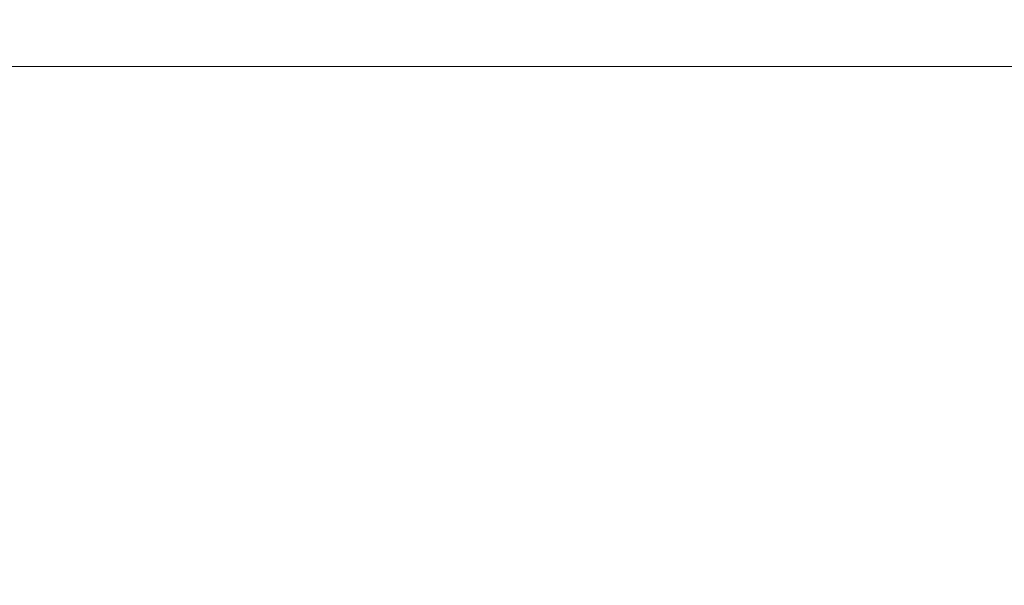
# Model space of a CAD drawing. Header units: millimetres. Extents: x -300186 to 535164, y -28581 to 763383.
# Tile 162 of 256: x 1885 to 2332, y 139014 to 139270. Entities that reach past the tile are written whole.
import ezdxf

# ---------------------------------------------------------------- set-up
doc = ezdxf.new("R2010")
doc.units = ezdxf.units.MM
doc.header["$LTSCALE"] = 10
doc.header["$PDSIZE"] = -4
doc.layers.add('Dimension (ISO)', color=5, linetype='Continuous', lineweight=9, true_color=0x0000ff)
doc.styles.add('Note Text (ISO)', font='tahoma.ttf')
doc.dimstyles.new('Default (ISO)', dxfattribs={"dimscale": 14.410965, "dimtxt": 3.5, "dimasz": 3.5, "dimexe": 1.5, "dimexo": 0, "dimgap": 1, "dimtad": 1, "dimrnd": 1e-08, "dimtxsty": 'Note Text (ISO)', "dimcen": 0.09, "dimdle": 10, "dimclrd": 256, "dimclre": 256, "dimclrt": 256, "dimazin": 2, "dimtfac": 1.001486, "dimtmove": 0, "dimatfit": 3, "dimfxl": 1, "dimtolj": 1, "dimlwd": -1, "dimlwe": -1, "dimarcsym": 0})

# ---------------------------------------------------------------- blocks, each defined once
blk = doc.blocks.new('_OBLIQUE')
at = {"color": 0, "linetype": 'ByBlock'}
blk.add_line((-0.5, -0.5), (0.5, 0.5), dxfattribs=at)
blk = doc.blocks.new('*D1142')
at = {"layer": 'Defpoints', "color": 0, "lineweight": -3, "transparency": 16777216}
for p in [(-970.75, 139724.9), (2749.31, 139248.83), (2749.31, 139247.72)]:
    blk.add_point(p, dxfattribs=at)
at = {"layer": 'Dimension (ISO)', "color": 0, "transparency": 16777216}
for p, q in [((2749.31, 139247.72), (2749.31, 139320.89)), ((-970.75, 139263.24), (-970.75, 139176.78)), ((-999.57, 139248.83), (2778.13, 139248.83)), ((-970.75, 139248.83), (-999.57, 139248.83)), ((-941.93, 139248.83), (-913.1, 139248.83)), ((2720.49, 139248.83), (2691.67, 139248.83)), ((2749.31, 139248.83), (2778.13, 139248.83))]:
    blk.add_line(p, q, dxfattribs=at)
at = {"layer": 'Dimension (ISO)', "color": 0, "transparency": 16777216, "xscale": 50.43837590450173, "yscale": 50.43837590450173, "zscale": 50.43837590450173}
for p, rotation in [((-970.75, 139248.83), 270), ((2749.31, 139248.83), 90)]:
    blk.add_blockref('_OBLIQUE', p, dxfattribs=dict(at, rotation=rotation))
at = {"layer": 'Dimension (ISO)', "color": 0, "transparency": 16777216, "insert": (594.73, 139332.55), "char_height": 50.4384, "attachment_point": 1, "style": 'Note Text (ISO)'}
blk.add_mtext('\\A1;délka celkem 5,0 m', dxfattribs=at)

msp = doc.modelspace()

# ---------------------------------------------------------------- dimensions: what is measured, and where the dimension line sits
at = {"layer": 'Dimension (ISO)', "color": 0}
dim = msp.add_linear_dim(base=(2749.31, 139248.832), p1=(-970.748, 139724.898), p2=(2749.31, 139247.717), text='délka celkem 5,0 m', dimstyle='Default (ISO)', override={"dimexe": 5, "dimblk1": 'OBLIQUE', "dimblk2": 'OBLIQUE', "dimsah": 1, "dimdle": 2, "dimclrd": 0, "dimclre": 0, "dimclrt": 0, "dimtofl": 0, "dimatfit": 1, "dimfxlon": 1}, dxfattribs=at)
dim.commit()
dim.dimension.update_dxf_attribs({"geometry": '*D1142', "text_midpoint": (889.281, 139248.832), "dimtype": 160})

doc.saveas('drawing.dxf')
